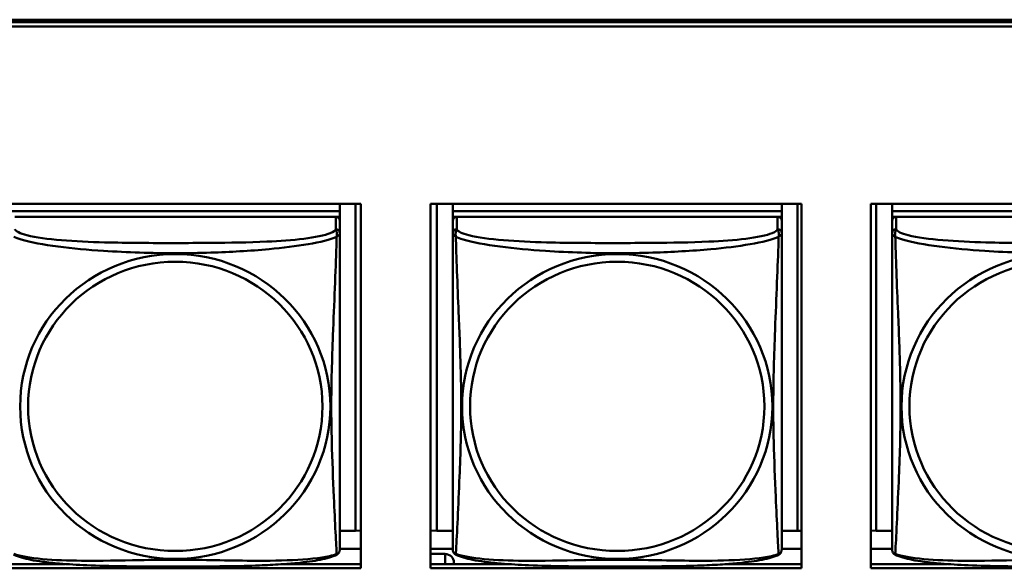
# Model space of a CAD drawing. Header units: inches. Extents: x 0.8 to 72.9, y -7.8 to 49.3.
# Tile 47 of 256: x 36.7 to 38.2, y 9.7 to 10.5. Entities that reach past the tile are written whole.
import ezdxf

# ---------------------------------------------------------------- set-up
doc = ezdxf.new("R2010")
doc.units = ezdxf.units.IN
doc.header["$MEASUREMENT"] = 0
doc.layers.add('Visible Edges(ROSSANSI)', color=7, linetype='Continuous', lineweight=50)
doc.layers.add('Visible Tangent Edges(ROSSANSI)', color=7, linetype='Continuous', lineweight=50)

msp = doc.modelspace()

# ---------------------------------------------------------------- linework, layer by layer
at = {"layer": 'Visible Edges(ROSSANSI)'}
for p, q in [((35.8647, 10.477), (53.2398, 10.477)), ((35.8647, 10.4733), (53.2398, 10.4733)), ((53.2398, 10.4672), (35.8647, 10.4672)), ((36.706, 10.2127), (37.2384, 10.2127)), ((37.2083, 10.2127), (37.2083, 10.2025)), ((37.2309, 10.2127), (37.2309, 9.7437)), ((37.2384, 10.2127), (37.2384, 9.69)), ((37.3384, 10.2127), (37.8708, 10.2127)), ((37.3384, 9.69), (37.3384, 10.2127)), ((37.3476, 9.7437), (37.3476, 10.2127)), ((37.3703, 10.2127), (37.3703, 10.2025)), ((37.3703, 10.1885), (37.3703, 10.2127)), ((37.8427, 10.2127), (37.8427, 10.2025)), ((37.8653, 10.2127), (37.8653, 9.7437)), ((37.8708, 10.2127), (37.8708, 9.69)), ((37.9707, 10.2127), (38.5032, 10.2127)), ((37.9707, 9.69), (37.9707, 10.2127)), ((37.9784, 9.7437), (37.9784, 10.2127)), ((38.0011, 10.2127), (38.0011, 10.2025)), ((38.0011, 10.1885), (38.0011, 10.2127)), ((37.2083, 10.2025), (36.7358, 10.2025)), ((36.7358, 10.2025), (37.2083, 10.2025)), ((37.2023, 10.1943), (36.7417, 10.1943)), ((37.2024, 10.1943), (37.2083, 10.1943)), ((37.2083, 10.2025), (37.2083, 10.1943)), ((37.2083, 10.2025), (37.2083, 10.2025)), ((37.2083, 10.1943), (37.2083, 10.1885)), ((37.8427, 10.2025), (37.3703, 10.2025)), ((37.3703, 10.2025), (37.3703, 10.1943)), ((37.3703, 10.2025), (37.3703, 10.2025)), ((37.3703, 10.2025), (37.8427, 10.2025)), ((37.3703, 10.1885), (37.3703, 10.1943)), ((37.3703, 10.1943), (37.3761, 10.1943)), ((37.8368, 10.1943), (37.3762, 10.1943)), ((37.8369, 10.1943), (37.8427, 10.1943)), ((37.8427, 10.2025), (37.8427, 10.1943)), ((37.8427, 10.2025), (37.8427, 10.2025)), ((37.8427, 10.1943), (37.8427, 10.1885)), ((38.4735, 10.2025), (38.0011, 10.2025)), ((38.0011, 10.2025), (38.0011, 10.1942)), ((38.0011, 10.2025), (38.0011, 10.2025)), ((38.0011, 10.2025), (38.4735, 10.2025)), ((38.0011, 10.1885), (38.0011, 10.1942)), ((38.0011, 10.1942), (38.0069, 10.1942)), ((38.4676, 10.1942), (38.007, 10.1942)), ((37.2083, 10.1708), (37.2083, 10.1885)), ((37.3703, 10.1885), (37.3703, 9.7362)), ((37.8427, 10.1708), (37.8427, 10.1885)), ((38.0011, 10.1885), (38.0011, 9.7362)), ((37.2083, 10.1708), (37.2083, 10.1708)), ((37.8427, 10.1708), (37.8427, 10.1708)), ((37.3703, 9.7659), (37.3703, 9.7386)), ((38.0011, 9.7659), (38.0011, 9.7386)), ((37.2309, 9.7437), (37.2082, 9.7437)), ((37.2309, 9.7437), (37.2384, 9.7441)), ((37.3476, 9.7437), (37.3384, 9.7441)), ((37.3703, 9.7437), (37.3476, 9.7437)), ((37.8653, 9.7437), (37.8427, 9.7437)), ((37.8653, 9.7437), (37.8708, 9.7439)), ((37.9784, 9.7437), (37.9707, 9.744)), ((38.0011, 9.7437), (37.9784, 9.7437)), ((37.3703, 9.7386), (37.3703, 9.7362)), ((37.3703, 9.7185), (37.3703, 9.7362)), ((38.0011, 9.7386), (38.0011, 9.7362)), ((38.0011, 9.7185), (38.0011, 9.7362)), ((37.2384, 9.7181), (37.2082, 9.7181)), ((37.3703, 9.7181), (37.3384, 9.7181)), ((37.3703, 9.7185), (37.3703, 9.7185)), ((37.8708, 9.718), (37.8427, 9.718)), ((38.0011, 9.718), (37.9707, 9.718)), ((38.0011, 9.7185), (38.0011, 9.7185)), ((37.3384, 9.7105), (37.3595, 9.7105)), ((37.372, 9.6961), (37.372, 9.6982)), ((36.706, 9.6961), (36.8146, 9.6961)), ((37.2384, 9.69), (36.706, 9.69)), ((37.1295, 9.6961), (37.2384, 9.6961)), ((37.3384, 9.6961), (37.4489, 9.6961)), ((37.8708, 9.69), (37.3384, 9.69)), ((37.7641, 9.6961), (37.8708, 9.6961)), ((37.9707, 9.6961), (38.0795, 9.6961)), ((38.5032, 9.69), (37.9707, 9.69))]:
    msp.add_line(p, q, dxfattribs=at)
for centre, major_axis, start_param, end_param in [((37.2023, 10.1885), (0.00591, 0), 6.283162, 7.853958), ((37.3762, 10.1885), (-0.00591, 0), 4.712366, 6.283162), ((37.8368, 10.1885), (0.00591, 0), 6.283162, 7.853958), ((38.007, 10.1885), (-0.00591, 0), 4.712366, 6.283162), ((37.3595, 9.6982), (0.0125, 0), 6.283162, 7.853958)]:
    msp.add_ellipse(centre, major_axis=major_axis, ratio=0.981793, start_param=start_param, end_param=end_param, dxfattribs=at)
for points, knots in [([(37.2083, 10.1708), (37.2083, 10.1687), (37.2083, 10.1653), (37.2083, 10.1559), (37.2083, 10.1499), (37.2083, 10.135), (37.2083, 10.1261), (37.2083, 10.1104), (37.2083, 10.104), (37.2083, 10.0898), (37.2082, 10.0819), (37.2082, 10.0638), (37.2082, 10.0535), (37.2082, 10.0284), (37.2082, 10.0138), (37.2082, 9.9812), (37.2082, 9.9633), (37.2082, 9.9275), (37.2082, 9.9097), (37.2082, 9.8742), (37.2082, 9.8565), (37.2082, 9.8303), (37.2082, 9.8217), (37.2082, 9.7987), (37.2082, 9.7848), (37.2082, 9.7642), (37.2082, 9.7569), (37.2082, 9.7451), (37.2082, 9.7405), (37.2082, 9.7329), (37.2082, 9.7297), (37.2082, 9.7248), (37.2082, 9.7229), (37.2082, 9.7202), (37.2082, 9.7193), (37.2082, 9.7184), (37.2082, 9.7182), (37.2082, 9.718), (37.2082, 9.7179), (37.2082, 9.7179), (37.2082, 9.7178), (37.2082, 9.7178), (37.2082, 9.7178), (37.2082, 9.7178), (37.2082, 9.7178), (37.2082, 9.7178), (37.2082, 9.7178), (37.2082, 9.7178), (37.2082, 9.7178), (37.2082, 9.7178), (37.2082, 9.7178), (37.2082, 9.7178), (37.2082, 9.7177), (37.2082, 9.7177), (37.2082, 9.7177), (37.2082, 9.7177), (37.2082, 9.7176), (37.2082, 9.7175), (37.209, 9.7215), (37.2081, 9.7156)], [-1.737343, -1.737343, -1.737343, -1.737343, -1.672944, -1.672944, -1.604422, -1.604422, -1.52499, -1.52499, -1.474054, -1.474054, -1.413069, -1.413069, -1.334757, -1.334757, -1.223483, -1.223483, -1.085035, -1.085035, -0.946588, -0.946588, -0.80814, -0.80814, -0.738916, -0.738916, -0.621545, -0.621545, -0.551982, -0.551982, -0.498632, -0.498632, -0.453561, -0.453561, -0.41439, -0.41439, -0.383629, -0.383629, -0.368248, -0.368248, -0.360558, -0.360558, -0.356713, -0.356713, -0.35479, -0.35479, -0.353829, -0.353829, -0.353348, -0.353348, -0.353108, -0.353108, -0.353059, -0.353059, -0.352994, -0.352994, -0.352945, -0.352945, -0.352913, -0.352913, -0.352868, -0.352868, -0.352868, -0.352868]), ([(37.8427, 10.1708), (37.8427, 10.1687), (37.8427, 10.1652), (37.8427, 10.1559), (37.8427, 10.1499), (37.8427, 10.135), (37.8427, 10.1261), (37.8427, 10.1104), (37.8427, 10.104), (37.8427, 10.0897), (37.8427, 10.0819), (37.8427, 10.0638), (37.8427, 10.0534), (37.8427, 10.0284), (37.8427, 10.0138), (37.8427, 9.9812), (37.8427, 9.9633), (37.8427, 9.9275), (37.8427, 9.9097), (37.8427, 9.8742), (37.8427, 9.8565), (37.8427, 9.8303), (37.8427, 9.8216), (37.8427, 9.7987), (37.8427, 9.7847), (37.8427, 9.7642), (37.8427, 9.7568), (37.8427, 9.7451), (37.8427, 9.7404), (37.8427, 9.7328), (37.8427, 9.7297), (37.8427, 9.7248), (37.8427, 9.7228), (37.8427, 9.7202), (37.8427, 9.7193), (37.8427, 9.7184), (37.8427, 9.7182), (37.8427, 9.718), (37.8427, 9.7179), (37.8427, 9.7178), (37.8427, 9.7178), (37.8427, 9.7178), (37.8427, 9.7178), (37.8427, 9.7178), (37.8427, 9.7178), (37.8427, 9.7178), (37.8427, 9.7178), (37.8427, 9.7178), (37.8427, 9.7178), (37.8427, 9.7178), (37.8427, 9.7178), (37.8427, 9.7177), (37.8427, 9.7177), (37.8427, 9.7177), (37.8427, 9.7177), (37.8427, 9.7176), (37.8427, 9.7176), (37.8427, 9.7175), (37.8435, 9.7215), (37.8425, 9.7156)], [-1.737343, -1.737343, -1.737343, -1.737343, -1.672944, -1.672944, -1.604422, -1.604422, -1.52499, -1.52499, -1.474054, -1.474054, -1.413069, -1.413069, -1.334757, -1.334757, -1.223483, -1.223483, -1.085035, -1.085035, -0.946588, -0.946588, -0.80814, -0.80814, -0.738916, -0.738916, -0.621545, -0.621545, -0.551982, -0.551982, -0.498632, -0.498632, -0.453561, -0.453561, -0.41439, -0.41439, -0.383629, -0.383629, -0.368248, -0.368248, -0.360558, -0.360558, -0.356713, -0.356713, -0.35479, -0.35479, -0.353829, -0.353829, -0.353348, -0.353348, -0.353108, -0.353108, -0.353059, -0.353059, -0.352994, -0.352994, -0.352945, -0.352945, -0.352913, -0.352913, -0.352868, -0.352868, -0.352868, -0.352868]), ([(37.2041, 9.7097), (37.2046, 9.71), (37.2051, 9.7104), (37.206, 9.7112), (37.2064, 9.7117), (37.207, 9.7126), (37.2073, 9.713), (37.2076, 9.7138), (37.2077, 9.7142), (37.2079, 9.715), (37.208, 9.7153), (37.2081, 9.7156)], [0.0227374, 0.0227374, 0.0227374, 0.0227374, 0.02954725, 0.02954725, 0.03635709, 0.03635709, 0.04316693, 0.04316693, 0.04997677, 0.04997677, 0.05678661, 0.05678661, 0.05678661, 0.05678661]), ([(37.3703, 9.7185), (37.3703, 9.7184), (37.3703, 9.7184), (37.3703, 9.7182), (37.3703, 9.7181), (37.3703, 9.718), (37.3703, 9.718), (37.3703, 9.7179), (37.3703, 9.7179), (37.3703, 9.7178), (37.3703, 9.7178), (37.3703, 9.7178), (37.3703, 9.7178), (37.3703, 9.7178), (37.3703, 9.7178), (37.3703, 9.7178), (37.3703, 9.7178), (37.3703, 9.7178), (37.3703, 9.7178), (37.3703, 9.7178), (37.3703, 9.7178), (37.3703, 9.7177), (37.3703, 9.7177), (37.3703, 9.7177), (37.3703, 9.7177), (37.3703, 9.7176), (37.3703, 9.7176), (37.3703, 9.7175), (37.3696, 9.7207), (37.3704, 9.7156)], [-1.737338, -1.737338, -1.737338, -1.737338, -1.7319152, -1.7319152, -1.7264924, -1.7264924, -1.72106959, -1.72106959, -1.71564679, -1.71564679, -1.71293539, -1.71293539, -1.71157969, -1.71157969, -1.71090184, -1.71090184, -1.71056291, -1.71056291, -1.71045007, -1.71045007, -1.71040727, -1.71040727, -1.71034618, -1.71034618, -1.71029647, -1.71029647, -1.71026337, -1.71026337, -1.71022399, -1.71022399, -1.71022399, -1.71022399]), ([(37.3744, 9.7097), (37.3739, 9.71), (37.3734, 9.7104), (37.3725, 9.7112), (37.3721, 9.7117), (37.3715, 9.7126), (37.3712, 9.713), (37.3709, 9.7138), (37.3707, 9.7142), (37.3705, 9.715), (37.3705, 9.7153), (37.3704, 9.7156)], [0.02273801, 0.02273801, 0.02273801, 0.02273801, 0.02955005, 0.02955005, 0.03636208, 0.03636208, 0.04317412, 0.04317412, 0.04998616, 0.04998616, 0.05679819, 0.05679819, 0.05679819, 0.05679819]), ([(37.8385, 9.7097), (37.8391, 9.71), (37.8396, 9.7104), (37.8405, 9.7112), (37.8409, 9.7116), (37.8415, 9.7125), (37.8417, 9.713), (37.8421, 9.7138), (37.8422, 9.7142), (37.8424, 9.715), (37.8425, 9.7153), (37.8425, 9.7156)], [0.0227374, 0.0227374, 0.0227374, 0.0227374, 0.02954725, 0.02954725, 0.03635709, 0.03635709, 0.04316693, 0.04316693, 0.04997677, 0.04997677, 0.05678661, 0.05678661, 0.05678661, 0.05678661]), ([(38.0011, 9.7185), (38.0011, 9.7184), (38.0011, 9.7183), (38.0011, 9.7182), (38.0011, 9.7181), (38.0011, 9.718), (38.0011, 9.718), (38.0011, 9.7179), (38.0011, 9.7179), (38.0011, 9.7178), (38.0011, 9.7178), (38.0011, 9.7178), (38.0011, 9.7178), (38.0011, 9.7178), (38.0011, 9.7178), (38.0011, 9.7178), (38.0011, 9.7178), (38.0011, 9.7178), (38.0011, 9.7178), (38.0011, 9.7177), (38.0011, 9.7177), (38.0011, 9.7177), (38.0011, 9.7177), (38.0011, 9.7177), (38.0011, 9.7177), (38.0011, 9.7176), (38.0011, 9.7176), (38.0011, 9.7175), (38.0004, 9.7206), (38.0012, 9.7156)], [-1.737338, -1.737338, -1.737338, -1.737338, -1.7319152, -1.7319152, -1.7264924, -1.7264924, -1.72106959, -1.72106959, -1.71564679, -1.71564679, -1.71293539, -1.71293539, -1.71157969, -1.71157969, -1.71090184, -1.71090184, -1.71056291, -1.71056291, -1.71045007, -1.71045007, -1.71040727, -1.71040727, -1.71034618, -1.71034618, -1.71029647, -1.71029647, -1.71026337, -1.71026337, -1.71022399, -1.71022399, -1.71022399, -1.71022399]), ([(38.0053, 9.7097), (38.0047, 9.71), (38.0042, 9.7104), (38.0033, 9.7112), (38.0029, 9.7116), (38.0023, 9.7125), (38.0021, 9.713), (38.0017, 9.7138), (38.0016, 9.7142), (38.0014, 9.715), (38.0013, 9.7153), (38.0012, 9.7156)], [0.02273801, 0.02273801, 0.02273801, 0.02273801, 0.02955005, 0.02955005, 0.03636208, 0.03636208, 0.04317412, 0.04317412, 0.04998616, 0.04998616, 0.05679819, 0.05679819, 0.05679819, 0.05679819]), ([(37.2041, 9.7097), (37.2007, 9.708), (37.1972, 9.7067), (37.1892, 9.7043), (37.1847, 9.7032), (37.1752, 9.7013), (37.1702, 9.7005), (37.1591, 9.6989), (37.1529, 9.6982), (37.139, 9.6968), (37.1312, 9.6962), (37.1134, 9.695), (37.1032, 9.6945), (37.0783, 9.6935), (37.0635, 9.6932), (37.0319, 9.6927), (37.0148, 9.6926), (36.9808, 9.6925), (36.9638, 9.6925), (36.9298, 9.6926), (36.9128, 9.6927), (36.8788, 9.6932), (36.8617, 9.6936), (36.8314, 9.6949), (36.8183, 9.6957), (36.7973, 9.6975), (36.7893, 9.6984), (36.7756, 9.7002), (36.7699, 9.7011), (36.7599, 9.7031), (36.7554, 9.7041), (36.7472, 9.7066), (36.7435, 9.7079), (36.74, 9.7097)], [-1.678204, -1.678204, -1.678204, -1.678204, -1.629816, -1.629816, -1.580861, -1.580861, -1.532582, -1.532582, -1.479316, -1.479316, -1.416961, -1.416961, -1.337798, -1.337798, -1.226353, -1.226353, -1.09702, -1.09702, -0.967687, -0.967687, -0.838354, -0.838354, -0.709021, -0.709021, -0.60577, -0.60577, -0.53827, -0.53827, -0.483941, -0.483941, -0.435529, -0.435529, -0.384876, -0.384876, -0.384876, -0.384876]), ([(37.8385, 9.7097), (37.8351, 9.7079), (37.8316, 9.7067), (37.8236, 9.7042), (37.8192, 9.7032), (37.8097, 9.7013), (37.8047, 9.7005), (37.7935, 9.6989), (37.7873, 9.6982), (37.7734, 9.6968), (37.7657, 9.6961), (37.7479, 9.695), (37.7376, 9.6944), (37.7127, 9.6935), (37.698, 9.6932), (37.6663, 9.6927), (37.6493, 9.6926), (37.6153, 9.6925), (37.5983, 9.6925), (37.5643, 9.6926), (37.5473, 9.6927), (37.5132, 9.6932), (37.4961, 9.6936), (37.4659, 9.6949), (37.4527, 9.6957), (37.4318, 9.6975), (37.4237, 9.6983), (37.4101, 9.7002), (37.4044, 9.7011), (37.3943, 9.7031), (37.3899, 9.7041), (37.3817, 9.7065), (37.378, 9.7079), (37.3744, 9.7097)], [-1.678204, -1.678204, -1.678204, -1.678204, -1.629816, -1.629816, -1.580861, -1.580861, -1.532582, -1.532582, -1.479316, -1.479316, -1.416961, -1.416961, -1.337798, -1.337798, -1.226353, -1.226353, -1.09702, -1.09702, -0.967687, -0.967687, -0.838354, -0.838354, -0.709021, -0.709021, -0.60577, -0.60577, -0.53827, -0.53827, -0.483941, -0.483941, -0.435529, -0.435529, -0.384876, -0.384876, -0.384876, -0.384876]), ([(38.4693, 9.7097), (38.466, 9.7079), (38.4624, 9.7066), (38.4544, 9.7042), (38.45, 9.7032), (38.4405, 9.7013), (38.4355, 9.7005), (38.4243, 9.6989), (38.4181, 9.6981), (38.4042, 9.6967), (38.3965, 9.6961), (38.3787, 9.6949), (38.3684, 9.6944), (38.3436, 9.6935), (38.3288, 9.6932), (38.2971, 9.6927), (38.2801, 9.6926), (38.2461, 9.6925), (38.2291, 9.6925), (38.1951, 9.6926), (38.1781, 9.6927), (38.1441, 9.6932), (38.1269, 9.6936), (38.0967, 9.6949), (38.0836, 9.6957), (38.0626, 9.6975), (38.0545, 9.6983), (38.0409, 9.7002), (38.0352, 9.7011), (38.0251, 9.7031), (38.0207, 9.7041), (38.0125, 9.7065), (38.0088, 9.7079), (38.0053, 9.7097)], [-1.678204, -1.678204, -1.678204, -1.678204, -1.629816, -1.629816, -1.580861, -1.580861, -1.532582, -1.532582, -1.479316, -1.479316, -1.416961, -1.416961, -1.337798, -1.337798, -1.226353, -1.226353, -1.09702, -1.09702, -0.967687, -0.967687, -0.838354, -0.838354, -0.709021, -0.709021, -0.60577, -0.60577, -0.53827, -0.53827, -0.483941, -0.483941, -0.435529, -0.435529, -0.384876, -0.384876, -0.384876, -0.384876])]:
    msp.add_open_spline(points, degree=3, knots=knots, dxfattribs=at)
at = {"layer": 'Visible Tangent Edges(ROSSANSI)'}
for p, q in [((37.2023, 10.1943), (37.2023, 10.1766)), ((37.3762, 10.1766), (37.3762, 10.1943)), ((37.8368, 10.1943), (37.8368, 10.1766)), ((38.007, 10.1766), (38.007, 10.1942)), ((37.3703, 10.1885), (37.3703, 10.1708)), ((38.0011, 10.1885), (38.0011, 10.1708)), ((37.3595, 9.7105), (37.3595, 9.6961))]:
    msp.add_line(p, q, dxfattribs=at)
for centre, major_axis, start_param, end_param in [((37.2023, 10.1708), (0.00591, 0), 6.283162, 7.853958), ((37.3762, 10.1708), (-0.00591, 0), 4.712366, 6.283162), ((37.8368, 10.1708), (0.00591, 0), 6.283162, 7.853958), ((38.007, 10.1708), (-0.00591, 0), 4.712366, 6.283162)]:
    msp.add_ellipse(centre, major_axis=major_axis, ratio=0.981793, start_param=start_param, end_param=end_param, dxfattribs=at)
for centre, major_axis in [((36.972, 9.9221), (0.2227, 0)), ((37.6065, 9.9221), (0.2227, 0)), ((38.2373, 9.9221), (0.2227, 0)), ((36.972, 9.9223), (0.2113, 0)), ((37.6065, 9.9223), (0.2113, 0)), ((38.2373, 9.9223), (0.2113, 0))]:
    msp.add_ellipse(centre, major_axis=major_axis, ratio=0.981793, dxfattribs=at)
for points, knots in [([(36.7404, 10.1655), (36.7432, 10.1642), (36.7467, 10.163), (36.7507, 10.1617), (36.7783, 10.1534), (36.8253, 10.1483), (36.8688, 10.1454), (36.9038, 10.1431), (36.938, 10.142), (36.972, 10.142), (36.9891, 10.142), (37.0061, 10.1423), (37.0233, 10.1428), (37.0508, 10.1437), (37.0789, 10.1453), (37.1066, 10.1478), (37.1261, 10.1497), (37.1455, 10.152), (37.1628, 10.1549), (37.1799, 10.1579), (37.1949, 10.1615), (37.2037, 10.1655)], [-1.657319, -1.657319, -1.657319, -1.657319, -1.610774, -1.610774, -1.610774, -1.289425, -1.289425, -1.289425, -1.03154, -1.03154, -1.03154, -0.902598, -0.902598, -0.902598, -0.69629, -0.69629, -0.69629, -0.550532, -0.550532, -0.550532, -0.405761, -0.405761, -0.405761, -0.405761]), ([(37.2023, 10.1766), (37.2018, 10.1746), (37.199, 10.1726), (37.1946, 10.1709), (37.1865, 10.1676), (37.1726, 10.1648), (37.1565, 10.1628), (37.1403, 10.1608), (37.1221, 10.1595), (37.1035, 10.1586), (37.0771, 10.1574), (37.0499, 10.157), (37.0228, 10.1568), (37.0059, 10.1567), (36.989, 10.1566), (36.972, 10.1566), (36.9382, 10.1566), (36.9043, 10.1567), (36.8706, 10.1576), (36.8286, 10.1586), (36.7847, 10.1613), (36.7591, 10.1678), (36.7491, 10.1704), (36.7427, 10.1734), (36.7417, 10.1766)], [0.325731, 0.325731, 0.325731, 0.325731, 0.404774, 0.404774, 0.404774, 0.550532, 0.550532, 0.550532, 0.69629, 0.69629, 0.69629, 0.902598, 0.902598, 0.902598, 1.03154, 1.03154, 1.03154, 1.289425, 1.289425, 1.289425, 1.610774, 1.610774, 1.610774, 1.73735, 1.73735, 1.73735, 1.73735]), ([(37.2037, 10.1655), (37.2036, 10.1615), (37.2035, 10.157), (37.2033, 10.152), (37.2022, 10.1176), (37.2001, 10.0684), (37.1984, 10.0245), (37.197, 9.9892), (37.196, 9.9556), (37.196, 9.9221), (37.196, 9.9054), (37.1963, 9.8887), (37.1967, 9.872), (37.1973, 9.8452), (37.1985, 9.818), (37.1997, 9.7922), (37.2005, 9.774), (37.2013, 9.7565), (37.2021, 9.7418), (37.2028, 9.7272), (37.2034, 9.7156), (37.2037, 9.7106)], [-1.657319, -1.657319, -1.657319, -1.657319, -1.610774, -1.610774, -1.610774, -1.289425, -1.289425, -1.289425, -1.03154, -1.03154, -1.03154, -0.902598, -0.902598, -0.902598, -0.69629, -0.69629, -0.69629, -0.550532, -0.550532, -0.550532, -0.405761, -0.405761, -0.405761, -0.405761]), ([(37.2023, 10.1766), (37.2024, 10.1762), (37.2026, 10.1758), (37.2029, 10.1751), (37.203, 10.1747), (37.2033, 10.174), (37.2034, 10.1737), (37.2036, 10.1732), (37.2036, 10.173), (37.2038, 10.1723), (37.2039, 10.1719), (37.2041, 10.1706), (37.2041, 10.1696), (37.204, 10.1677), (37.2039, 10.1666), (37.2037, 10.1655)], [-0.0844808, -0.0844808, -0.0844808, -0.0844808, -0.06943799, -0.06943799, -0.05587828, -0.05587828, -0.04740346, -0.04740346, -0.04210669, -0.04210669, -0.03151317, -0.03151317, -0.01456352, -0.01456352, 0.00026741, 0.00026741, 0.00026741, 0.00026741]), ([(37.2037, 10.1655), (37.2045, 10.1661), (37.2051, 10.1666), (37.2063, 10.1675), (37.2067, 10.1679), (37.2073, 10.1685), (37.2075, 10.1687), (37.2077, 10.1689), (37.2078, 10.169), (37.2079, 10.1692), (37.208, 10.1693), (37.2081, 10.1696), (37.2082, 10.1698), (37.2082, 10.1703), (37.2083, 10.1705), (37.2083, 10.1708)], [-0.00026741, -0.00026741, -0.00026741, -0.00026741, 0.01456352, 0.01456352, 0.03151317, 0.03151317, 0.04210669, 0.04210669, 0.04740346, 0.04740346, 0.05587828, 0.05587828, 0.06943799, 0.06943799, 0.08447444, 0.08447444, 0.08447444, 0.08447444]), ([(37.3703, 10.1708), (37.3703, 10.1705), (37.3703, 10.1702), (37.3703, 10.1698), (37.3704, 10.1696), (37.3705, 10.1693), (37.3706, 10.1692), (37.3707, 10.169), (37.3708, 10.1689), (37.371, 10.1687), (37.3712, 10.1685), (37.3718, 10.1679), (37.3723, 10.1675), (37.3734, 10.1666), (37.374, 10.1661), (37.3748, 10.1655)], [-0.0844808, -0.0844808, -0.0844808, -0.0844808, -0.06943799, -0.06943799, -0.05587828, -0.05587828, -0.04740346, -0.04740346, -0.04210669, -0.04210669, -0.03151317, -0.03151317, -0.01456352, -0.01456352, 0.00026741, 0.00026741, 0.00026741, 0.00026741]), ([(37.3703, 10.1708), (37.3703, 10.1682), (37.3703, 10.1636), (37.3703, 10.1575), (37.3703, 10.1462), (37.3703, 10.1298), (37.3703, 10.112), (37.3703, 10.0941), (37.3703, 10.0749), (37.3703, 10.0558), (37.3703, 10.0287), (37.3703, 10.0015), (37.3703, 9.9747), (37.3703, 9.958), (37.3703, 9.9413), (37.3703, 9.9247), (37.3703, 9.8915), (37.3703, 9.8583), (37.3703, 9.8261), (37.3703, 9.7859), (37.3703, 9.7455), (37.3703, 9.7269), (37.3703, 9.7195), (37.3703, 9.7163), (37.3703, 9.7185)], [0.325731, 0.325731, 0.325731, 0.325731, 0.404774, 0.404774, 0.404774, 0.550532, 0.550532, 0.550532, 0.69629, 0.69629, 0.69629, 0.902598, 0.902598, 0.902598, 1.03154, 1.03154, 1.03154, 1.289425, 1.289425, 1.289425, 1.610774, 1.610774, 1.610774, 1.73735, 1.73735, 1.73735, 1.73735]), ([(37.3748, 10.1655), (37.3746, 10.1666), (37.3745, 10.1677), (37.3744, 10.1696), (37.3745, 10.1706), (37.3746, 10.1719), (37.3747, 10.1723), (37.3749, 10.173), (37.375, 10.1732), (37.3751, 10.1737), (37.3752, 10.1739), (37.3755, 10.1747), (37.3756, 10.175), (37.3759, 10.1758), (37.3761, 10.1762), (37.3762, 10.1766)], [-0.00026741, -0.00026741, -0.00026741, -0.00026741, 0.01456352, 0.01456352, 0.03151317, 0.03151317, 0.04210669, 0.04210669, 0.04740346, 0.04740346, 0.05587828, 0.05587828, 0.06943799, 0.06943799, 0.0844808, 0.0844808, 0.0844808, 0.0844808]), ([(37.3748, 10.1655), (37.3776, 10.1642), (37.3811, 10.1629), (37.3851, 10.1617), (37.4128, 10.1534), (37.4598, 10.1483), (37.5033, 10.1454), (37.5382, 10.143), (37.5724, 10.142), (37.6065, 10.142), (37.6235, 10.142), (37.6406, 10.1423), (37.6577, 10.1428), (37.6852, 10.1437), (37.7134, 10.1453), (37.741, 10.1478), (37.7606, 10.1496), (37.7799, 10.1519), (37.7972, 10.1549), (37.8144, 10.1578), (37.8293, 10.1615), (37.8382, 10.1655)], [-1.657319, -1.657319, -1.657319, -1.657319, -1.610774, -1.610774, -1.610774, -1.289425, -1.289425, -1.289425, -1.03154, -1.03154, -1.03154, -0.902598, -0.902598, -0.902598, -0.69629, -0.69629, -0.69629, -0.550532, -0.550532, -0.550532, -0.405761, -0.405761, -0.405761, -0.405761]), ([(37.3748, 9.7106), (37.3749, 9.7122), (37.375, 9.7145), (37.3752, 9.7173), (37.3763, 9.7372), (37.3784, 9.7803), (37.3801, 9.8218), (37.3815, 9.8551), (37.3825, 9.8886), (37.3825, 9.9221), (37.3825, 9.9388), (37.3823, 9.9556), (37.3818, 9.9726), (37.3812, 9.9998), (37.38, 10.0279), (37.3788, 10.0564), (37.378, 10.0766), (37.3772, 10.0971), (37.3764, 10.1163), (37.3757, 10.1354), (37.3751, 10.1532), (37.3748, 10.1655)], [-1.657319, -1.657319, -1.657319, -1.657319, -1.610774, -1.610774, -1.610774, -1.289425, -1.289425, -1.289425, -1.03154, -1.03154, -1.03154, -0.902598, -0.902598, -0.902598, -0.69629, -0.69629, -0.69629, -0.550532, -0.550532, -0.550532, -0.405761, -0.405761, -0.405761, -0.405761]), ([(37.8368, 10.1766), (37.8362, 10.1746), (37.8335, 10.1726), (37.8291, 10.1708), (37.821, 10.1675), (37.8071, 10.1648), (37.7909, 10.1628), (37.7748, 10.1608), (37.7566, 10.1595), (37.738, 10.1586), (37.7116, 10.1574), (37.6843, 10.157), (37.6572, 10.1568), (37.6403, 10.1567), (37.6234, 10.1566), (37.6065, 10.1566), (37.5726, 10.1566), (37.5388, 10.1567), (37.5051, 10.1575), (37.4631, 10.1586), (37.4192, 10.1613), (37.3936, 10.1678), (37.3835, 10.1703), (37.3771, 10.1734), (37.3762, 10.1766)], [0.325731, 0.325731, 0.325731, 0.325731, 0.404774, 0.404774, 0.404774, 0.550532, 0.550532, 0.550532, 0.69629, 0.69629, 0.69629, 0.902598, 0.902598, 0.902598, 1.03154, 1.03154, 1.03154, 1.289425, 1.289425, 1.289425, 1.610774, 1.610774, 1.610774, 1.73735, 1.73735, 1.73735, 1.73735]), ([(37.8382, 10.1655), (37.8381, 10.1615), (37.8379, 10.157), (37.8378, 10.152), (37.8367, 10.1176), (37.8345, 10.0684), (37.8328, 10.0244), (37.8315, 9.9892), (37.8305, 9.9556), (37.8305, 9.9221), (37.8305, 9.9054), (37.8307, 9.8887), (37.8311, 9.8719), (37.8318, 9.8452), (37.8329, 9.818), (37.8341, 9.7922), (37.8349, 9.774), (37.8358, 9.7565), (37.8365, 9.7418), (37.8372, 9.7272), (37.8378, 9.7155), (37.8382, 9.7106)], [-1.657319, -1.657319, -1.657319, -1.657319, -1.610774, -1.610774, -1.610774, -1.289425, -1.289425, -1.289425, -1.03154, -1.03154, -1.03154, -0.902598, -0.902598, -0.902598, -0.69629, -0.69629, -0.69629, -0.550532, -0.550532, -0.550532, -0.405761, -0.405761, -0.405761, -0.405761]), ([(37.8368, 10.1766), (37.8369, 10.1762), (37.837, 10.1758), (37.8373, 10.175), (37.8375, 10.1746), (37.8378, 10.1739), (37.8379, 10.1736), (37.838, 10.1731), (37.8381, 10.1729), (37.8382, 10.1723), (37.8383, 10.1718), (37.8385, 10.1705), (37.8386, 10.1696), (37.8385, 10.1677), (37.8384, 10.1666), (37.8382, 10.1655)], [-0.0844808, -0.0844808, -0.0844808, -0.0844808, -0.06943799, -0.06943799, -0.05587828, -0.05587828, -0.04740346, -0.04740346, -0.04210669, -0.04210669, -0.03151317, -0.03151317, -0.01456352, -0.01456352, 0.00026741, 0.00026741, 0.00026741, 0.00026741]), ([(37.8382, 10.1655), (37.8389, 10.1661), (37.8396, 10.1666), (37.8407, 10.1675), (37.8412, 10.1679), (37.8418, 10.1685), (37.842, 10.1687), (37.8422, 10.1689), (37.8422, 10.169), (37.8424, 10.1692), (37.8425, 10.1693), (37.8426, 10.1696), (37.8426, 10.1698), (37.8427, 10.1702), (37.8427, 10.1705), (37.8427, 10.1708)], [-0.00026741, -0.00026741, -0.00026741, -0.00026741, 0.01456352, 0.01456352, 0.03151317, 0.03151317, 0.04210669, 0.04210669, 0.04740346, 0.04740346, 0.05587828, 0.05587828, 0.06943799, 0.06943799, 0.08447444, 0.08447444, 0.08447444, 0.08447444]), ([(38.0011, 10.1708), (38.0011, 10.1705), (38.0011, 10.1702), (38.0011, 10.1698), (38.0012, 10.1696), (38.0013, 10.1693), (38.0014, 10.1692), (38.0015, 10.169), (38.0016, 10.1689), (38.0018, 10.1686), (38.002, 10.1685), (38.0026, 10.1679), (38.0031, 10.1675), (38.0042, 10.1666), (38.0049, 10.1661), (38.0056, 10.1655)], [-0.0844808, -0.0844808, -0.0844808, -0.0844808, -0.06943799, -0.06943799, -0.05587828, -0.05587828, -0.04740346, -0.04740346, -0.04210669, -0.04210669, -0.03151317, -0.03151317, -0.01456352, -0.01456352, 0.00026741, 0.00026741, 0.00026741, 0.00026741]), ([(38.0011, 10.1708), (38.0011, 10.1682), (38.0011, 10.1636), (38.0011, 10.1575), (38.0011, 10.1462), (38.0011, 10.1298), (38.0011, 10.112), (38.0011, 10.0941), (38.0011, 10.0749), (38.0011, 10.0558), (38.0011, 10.0286), (38.0011, 10.0014), (38.0011, 9.9747), (38.0011, 9.958), (38.0011, 9.9413), (38.0011, 9.9247), (38.0011, 9.8915), (38.0011, 9.8583), (38.0011, 9.826), (38.0011, 9.7859), (38.0011, 9.7455), (38.0011, 9.7268), (38.0011, 9.7195), (38.0011, 9.7163), (38.0011, 9.7185)], [0.325731, 0.325731, 0.325731, 0.325731, 0.404774, 0.404774, 0.404774, 0.550532, 0.550532, 0.550532, 0.69629, 0.69629, 0.69629, 0.902598, 0.902598, 0.902598, 1.03154, 1.03154, 1.03154, 1.289425, 1.289425, 1.289425, 1.610774, 1.610774, 1.610774, 1.73735, 1.73735, 1.73735, 1.73735]), ([(38.0056, 10.1655), (38.0054, 10.1666), (38.0053, 10.1676), (38.0052, 10.1696), (38.0053, 10.1705), (38.0055, 10.1718), (38.0056, 10.1723), (38.0057, 10.1729), (38.0058, 10.1731), (38.0059, 10.1736), (38.006, 10.1739), (38.0063, 10.1746), (38.0065, 10.175), (38.0068, 10.1758), (38.0069, 10.1762), (38.007, 10.1766)], [-0.00026741, -0.00026741, -0.00026741, -0.00026741, 0.01456352, 0.01456352, 0.03151317, 0.03151317, 0.04210669, 0.04210669, 0.04740346, 0.04740346, 0.05587828, 0.05587828, 0.06943799, 0.06943799, 0.0844808, 0.0844808, 0.0844808, 0.0844808]), ([(38.0056, 10.1655), (38.0085, 10.1642), (38.0119, 10.1629), (38.0159, 10.1617), (38.0436, 10.1534), (38.0906, 10.1482), (38.1341, 10.1454), (38.169, 10.143), (38.2032, 10.142), (38.2373, 10.142), (38.2543, 10.142), (38.2714, 10.1423), (38.2886, 10.1428), (38.3161, 10.1437), (38.3442, 10.1453), (38.3719, 10.1478), (38.3914, 10.1496), (38.4108, 10.1519), (38.428, 10.1549), (38.4452, 10.1578), (38.4602, 10.1615), (38.469, 10.1655)], [-1.657319, -1.657319, -1.657319, -1.657319, -1.610774, -1.610774, -1.610774, -1.289425, -1.289425, -1.289425, -1.03154, -1.03154, -1.03154, -0.902598, -0.902598, -0.902598, -0.69629, -0.69629, -0.69629, -0.550532, -0.550532, -0.550532, -0.405761, -0.405761, -0.405761, -0.405761]), ([(38.0056, 9.7106), (38.0057, 9.7122), (38.0059, 9.7145), (38.006, 9.7173), (38.0071, 9.7372), (38.0092, 9.7803), (38.0109, 9.8218), (38.0123, 9.8551), (38.0133, 9.8886), (38.0133, 9.9221), (38.0133, 9.9388), (38.0131, 9.9556), (38.0126, 9.9726), (38.012, 9.9998), (38.0108, 10.0279), (38.0097, 10.0564), (38.0088, 10.0766), (38.008, 10.0971), (38.0073, 10.1163), (38.0066, 10.1354), (38.006, 10.1531), (38.0056, 10.1655)], [-1.657319, -1.657319, -1.657319, -1.657319, -1.610774, -1.610774, -1.610774, -1.289425, -1.289425, -1.289425, -1.03154, -1.03154, -1.03154, -0.902598, -0.902598, -0.902598, -0.69629, -0.69629, -0.69629, -0.550532, -0.550532, -0.550532, -0.405761, -0.405761, -0.405761, -0.405761]), ([(38.4676, 10.1766), (38.467, 10.1746), (38.4643, 10.1726), (38.4599, 10.1708), (38.4518, 10.1675), (38.4379, 10.1648), (38.4217, 10.1628), (38.4056, 10.1608), (38.3874, 10.1595), (38.3688, 10.1586), (38.3424, 10.1574), (38.3151, 10.1569), (38.2881, 10.1568), (38.2711, 10.1566), (38.2542, 10.1566), (38.2373, 10.1566), (38.2035, 10.1566), (38.1696, 10.1567), (38.1359, 10.1575), (38.0939, 10.1586), (38.05, 10.1613), (38.0244, 10.1678), (38.0143, 10.1703), (38.0079, 10.1734), (38.007, 10.1766)], [0.325731, 0.325731, 0.325731, 0.325731, 0.404774, 0.404774, 0.404774, 0.550532, 0.550532, 0.550532, 0.69629, 0.69629, 0.69629, 0.902598, 0.902598, 0.902598, 1.03154, 1.03154, 1.03154, 1.289425, 1.289425, 1.289425, 1.610774, 1.610774, 1.610774, 1.73735, 1.73735, 1.73735, 1.73735]), ([(37.2081, 9.7156), (37.2081, 9.7156), (37.2081, 9.7156), (37.208, 9.7152), (37.2079, 9.7149), (37.2078, 9.7144), (37.2077, 9.7142), (37.2075, 9.7136), (37.2073, 9.7132), (37.2067, 9.7123), (37.2063, 9.7118), (37.2051, 9.711), (37.2045, 9.7108), (37.2037, 9.7106)], [-0.05678661, -0.05678661, -0.05678661, -0.05678661, -0.05587828, -0.05587828, -0.04740346, -0.04740346, -0.04210669, -0.04210669, -0.03151317, -0.03151317, -0.01456352, -0.01456352, 0.00026741, 0.00026741, 0.00026741, 0.00026741]), ([(37.3748, 9.7106), (37.374, 9.7108), (37.3734, 9.711), (37.3722, 9.7118), (37.3718, 9.7123), (37.3712, 9.7132), (37.371, 9.7136), (37.3708, 9.7142), (37.3707, 9.7144), (37.3706, 9.7149), (37.3705, 9.7152), (37.3704, 9.7156), (37.3704, 9.7156), (37.3704, 9.7156)], [-0.00026741, -0.00026741, -0.00026741, -0.00026741, 0.01456352, 0.01456352, 0.03151317, 0.03151317, 0.04210669, 0.04210669, 0.04740346, 0.04740346, 0.05587828, 0.05587828, 0.05679819, 0.05679819, 0.05679819, 0.05679819]), ([(37.8425, 9.7156), (37.8425, 9.7156), (37.8425, 9.7155), (37.8424, 9.7152), (37.8424, 9.7149), (37.8422, 9.7144), (37.8422, 9.7142), (37.8419, 9.7136), (37.8418, 9.7132), (37.8412, 9.7123), (37.8407, 9.7118), (37.8396, 9.711), (37.8389, 9.7107), (37.8382, 9.7106)], [-0.05678661, -0.05678661, -0.05678661, -0.05678661, -0.05587828, -0.05587828, -0.04740346, -0.04740346, -0.04210669, -0.04210669, -0.03151317, -0.03151317, -0.01456352, -0.01456352, 0.00026741, 0.00026741, 0.00026741, 0.00026741]), ([(38.0056, 9.7106), (38.0048, 9.7107), (38.0042, 9.711), (38.0031, 9.7118), (38.0026, 9.7123), (38.002, 9.7132), (38.0018, 9.7136), (38.0016, 9.7142), (38.0015, 9.7144), (38.0014, 9.7149), (38.0013, 9.7152), (38.0013, 9.7155), (38.0013, 9.7156), (38.0012, 9.7156)], [-0.00026741, -0.00026741, -0.00026741, -0.00026741, 0.01456352, 0.01456352, 0.03151317, 0.03151317, 0.04210669, 0.04210669, 0.04740346, 0.04740346, 0.05587828, 0.05587828, 0.05679819, 0.05679819, 0.05679819, 0.05679819]), ([(37.2037, 9.7106), (37.2009, 9.7095), (37.1974, 9.7085), (37.1934, 9.7076), (37.1658, 9.7014), (37.1187, 9.7005), (37.0752, 9.7009), (37.0403, 9.7013), (37.0061, 9.7022), (36.972, 9.7022), (36.955, 9.7022), (36.9379, 9.702), (36.9208, 9.7017), (36.8933, 9.7013), (36.8651, 9.7006), (36.8375, 9.7009), (36.8179, 9.701), (36.7986, 9.7017), (36.7813, 9.7032), (36.7641, 9.7048), (36.7492, 9.7072), (36.7403, 9.7106)], [-1.657319, -1.657319, -1.657319, -1.657319, -1.610774, -1.610774, -1.610774, -1.289425, -1.289425, -1.289425, -1.03154, -1.03154, -1.03154, -0.902598, -0.902598, -0.902598, -0.69629, -0.69629, -0.69629, -0.550532, -0.550532, -0.550532, -0.405761, -0.405761, -0.405761, -0.405761]), ([(37.2037, 9.7106), (37.2039, 9.7102), (37.204, 9.71), (37.2041, 9.7098), (37.2041, 9.7097), (37.2041, 9.7097)], [-0.00026741, -0.00026741, -0.00026741, -0.00026741, 0.01456352, 0.01456352, 0.0227374, 0.0227374, 0.0227374, 0.0227374]), ([(37.3744, 9.7097), (37.3744, 9.7097), (37.3744, 9.7098), (37.3745, 9.71), (37.3746, 9.7102), (37.3748, 9.7106)], [-0.02273801, -0.02273801, -0.02273801, -0.02273801, -0.01456352, -0.01456352, 0.00026741, 0.00026741, 0.00026741, 0.00026741]), ([(37.8382, 9.7106), (37.8353, 9.7095), (37.8318, 9.7085), (37.8278, 9.7076), (37.8002, 9.7014), (37.7532, 9.7004), (37.7097, 9.7009), (37.6747, 9.7013), (37.6406, 9.7022), (37.6065, 9.7022), (37.5894, 9.7022), (37.5724, 9.702), (37.5552, 9.7017), (37.5277, 9.7013), (37.4996, 9.7006), (37.4719, 9.7008), (37.4524, 9.701), (37.433, 9.7017), (37.4157, 9.7032), (37.3986, 9.7048), (37.3836, 9.7072), (37.3748, 9.7106)], [-1.657319, -1.657319, -1.657319, -1.657319, -1.610774, -1.610774, -1.610774, -1.289425, -1.289425, -1.289425, -1.03154, -1.03154, -1.03154, -0.902598, -0.902598, -0.902598, -0.69629, -0.69629, -0.69629, -0.550532, -0.550532, -0.550532, -0.405761, -0.405761, -0.405761, -0.405761]), ([(37.8382, 9.7106), (37.8384, 9.7102), (37.8385, 9.71), (37.8385, 9.7098), (37.8385, 9.7097), (37.8385, 9.7097)], [-0.00026741, -0.00026741, -0.00026741, -0.00026741, 0.01456352, 0.01456352, 0.0227374, 0.0227374, 0.0227374, 0.0227374]), ([(38.0053, 9.7097), (38.0052, 9.7097), (38.0052, 9.7098), (38.0053, 9.71), (38.0054, 9.7102), (38.0056, 9.7106)], [-0.02273801, -0.02273801, -0.02273801, -0.02273801, -0.01456352, -0.01456352, 0.00026741, 0.00026741, 0.00026741, 0.00026741]), ([(38.469, 9.7105), (38.4661, 9.7095), (38.4626, 9.7085), (38.4586, 9.7076), (38.431, 9.7014), (38.384, 9.7004), (38.3405, 9.7009), (38.3056, 9.7012), (38.2714, 9.7022), (38.2373, 9.7022), (38.2203, 9.7022), (38.2032, 9.702), (38.186, 9.7017), (38.1585, 9.7013), (38.1304, 9.7006), (38.1027, 9.7008), (38.0832, 9.701), (38.0638, 9.7017), (38.0466, 9.7032), (38.0294, 9.7047), (38.0144, 9.7072), (38.0056, 9.7106)], [-1.657319, -1.657319, -1.657319, -1.657319, -1.610774, -1.610774, -1.610774, -1.289425, -1.289425, -1.289425, -1.03154, -1.03154, -1.03154, -0.902598, -0.902598, -0.902598, -0.69629, -0.69629, -0.69629, -0.550532, -0.550532, -0.550532, -0.405761, -0.405761, -0.405761, -0.405761])]:
    msp.add_open_spline(points, degree=3, knots=knots, dxfattribs=at)
for points in [[(37.3703, 9.7185), (37.3703, 9.7185), (37.3703, 9.7185), (37.3703, 9.7185)], [(38.0011, 9.7185), (38.0011, 9.7185), (38.0011, 9.7185), (38.0011, 9.7185)]]:
    msp.add_open_spline(points, degree=3, dxfattribs=at)

doc.saveas('drawing.dxf')
